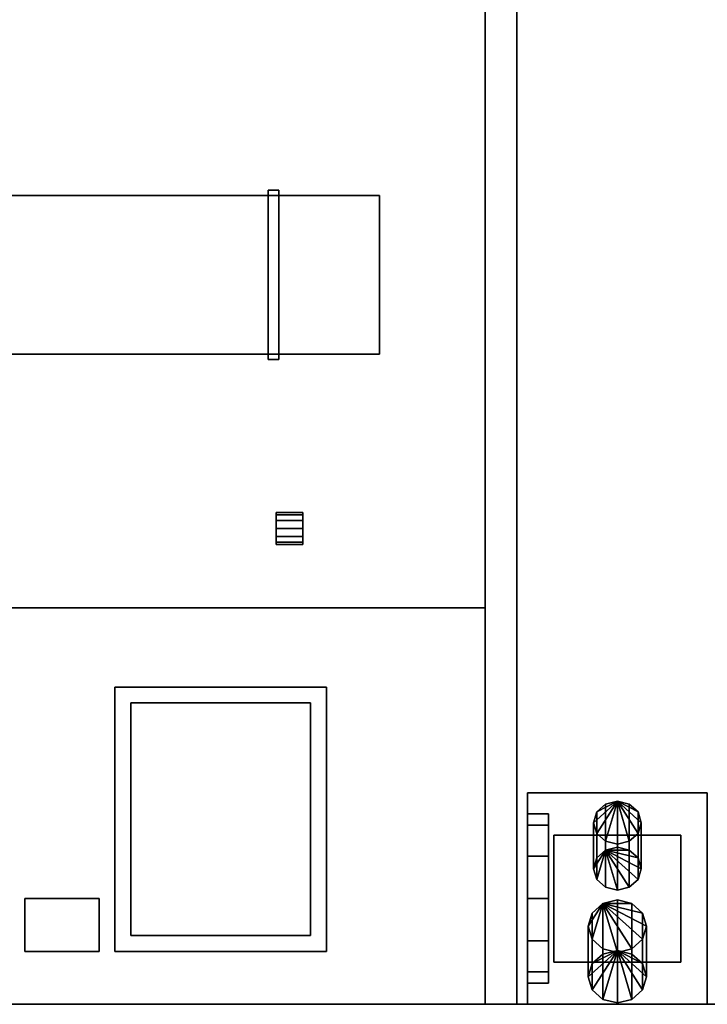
# Model space of a CAD drawing. Header units: millimetres. Extents: x 8500 to 19000, y -3980 to 3980.
# Tile 12 of 31: x 13120 to 14420, y -3980 to -2118. Entities that reach past the tile are written whole.
import ezdxf

# ---------------------------------------------------------------- set-up
doc = ezdxf.new("R2010")
doc.units = ezdxf.units.MM

msp = doc.modelspace()

# ---------------------------------------------------------------- linework, layer by layer
for points in [[(8500, -3980, 840), (19000, -3980, 840), (19000, 3980, 840), (8500, 3980, 840)], [(8500, -3980, 900), (8500, 3980, 900), (19000, 3980, 900), (19000, -3980, 900)], [(14000, -3980, 800), (14060, -3980, 800), (14060, -400, 800), (14000, -400, 800)], [(14000, -3980, 2800), (14000, -400, 2800), (14060, -400, 2800), (14060, -3980, 2800)], [(14000, -400, 800), (14000, -400, 2800), (14000, -3980, 2800), (14000, -3980, 800)], [(14060, -3980, 800), (14060, -3980, 2800), (14060, -400, 2800), (14060, -400, 800)], [(8700, -2750, 2500), (13800, -2750, 2500), (13800, -2450, 2500), (8700, -2450, 2500)], [(8700, -2750, 2580), (8700, -2450, 2580), (13800, -2450, 2580), (13800, -2750, 2580)], [(13800, -2450, 2500), (13800, -2450, 2580), (8700, -2450, 2580), (8700, -2450, 2500)], [(13590, -2760, 2480), (13610, -2760, 2480), (13610, -2440, 2480), (13590, -2440, 2480)], [(13590, -2760, 2600), (13590, -2440, 2600), (13610, -2440, 2600), (13610, -2760, 2600)], [(13610, -2440, 2480), (13610, -2440, 2600), (13590, -2440, 2600), (13590, -2440, 2480)], [(13590, -2440, 2480), (13590, -2440, 2600), (13590, -2760, 2600), (13590, -2760, 2480)], [(13610, -2760, 2480), (13610, -2760, 2600), (13610, -2440, 2600), (13610, -2440, 2480)], [(13800, -2750, 2500), (13800, -2750, 2580), (13800, -2450, 2580), (13800, -2450, 2500)], [(8700, -2750, 2500), (8700, -2750, 2580), (13800, -2750, 2580), (13800, -2750, 2500)], [(13590, -2760, 2480), (13590, -2760, 2600), (13610, -2760, 2600), (13610, -2760, 2480)], [(13605, -3054, 2415), (13605, -3054, 2385), (13605, -3050, 2400)], [(13605, -3050, 2400), (13605, -3054, 2385), (13655, -3054, 2385), (13655, -3050, 2400)], [(13605, -3054, 2415), (13605, -3050, 2400), (13655, -3050, 2400), (13655, -3054, 2415)], [(13605, -3054, 2415), (13605, -3065, 2426), (13605, -3080, 2430)], [(13605, -3054, 2415), (13605, -3080, 2430), (13605, -3095, 2426)], [(13605, -3054, 2415), (13605, -3095, 2426), (13605, -3106, 2415)], [(13605, -3054, 2415), (13605, -3106, 2415), (13605, -3110, 2400)], [(13605, -3054, 2415), (13605, -3110, 2400), (13605, -3106, 2385)], [(13605, -3054, 2415), (13605, -3106, 2385), (13605, -3095, 2374)], [(13605, -3054, 2415), (13605, -3095, 2374), (13605, -3080, 2370)], [(13605, -3054, 2415), (13605, -3080, 2370), (13605, -3065, 2374)], [(13605, -3054, 2415), (13605, -3065, 2374), (13605, -3054, 2385)], [(13605, -3054, 2385), (13605, -3065, 2374), (13655, -3065, 2374), (13655, -3054, 2385)], [(13605, -3065, 2426), (13605, -3054, 2415), (13655, -3054, 2415), (13655, -3065, 2426)], [(13655, -3050, 2400), (13655, -3054, 2385), (13655, -3065, 2374)], [(13655, -3050, 2400), (13655, -3065, 2374), (13655, -3080, 2370)], [(13655, -3050, 2400), (13655, -3080, 2370), (13655, -3095, 2374)], [(13655, -3050, 2400), (13655, -3095, 2374), (13655, -3106, 2385)], [(13655, -3050, 2400), (13655, -3106, 2385), (13655, -3110, 2400)], [(13655, -3050, 2400), (13655, -3110, 2400), (13655, -3106, 2415)], [(13655, -3050, 2400), (13655, -3106, 2415), (13655, -3095, 2426)], [(13655, -3050, 2400), (13655, -3095, 2426), (13655, -3080, 2430)], [(13655, -3050, 2400), (13655, -3080, 2430), (13655, -3065, 2426)], [(13655, -3050, 2400), (13655, -3065, 2426), (13655, -3054, 2415)], [(13605, -3065, 2374), (13605, -3080, 2370), (13655, -3080, 2370), (13655, -3065, 2374)], [(13605, -3080, 2430), (13605, -3065, 2426), (13655, -3065, 2426), (13655, -3080, 2430)], [(13605, -3080, 2370), (13605, -3095, 2374), (13655, -3095, 2374), (13655, -3080, 2370)], [(13605, -3095, 2426), (13605, -3080, 2430), (13655, -3080, 2430), (13655, -3095, 2426)], [(13605, -3095, 2374), (13605, -3106, 2385), (13655, -3106, 2385), (13655, -3095, 2374)], [(13605, -3106, 2415), (13605, -3095, 2426), (13655, -3095, 2426), (13655, -3106, 2415)], [(13605, -3106, 2385), (13605, -3110, 2400), (13655, -3110, 2400), (13655, -3106, 2385)], [(13605, -3110, 2400), (13605, -3106, 2415), (13655, -3106, 2415), (13655, -3110, 2400)], [(12620, -3980, 900), (14000, -3980, 900), (14000, -3230, 900), (12620, -3230, 900)], [(12620, -3980, 2450), (12620, -3230, 2450), (14000, -3230, 2450), (14000, -3980, 2450)], [(14000, -3230, 900), (14000, -3230, 2450), (12620, -3230, 2450), (12620, -3230, 900)], [(14000, -3980, 900), (14000, -3980, 2450), (14000, -3230, 2450), (14000, -3230, 900)], [(13300, -3880, 904), (13700, -3880, 904), (13700, -3380, 904), (13300, -3380, 904)], [(13300, -3880, 912), (13300, -3380, 912), (13700, -3380, 912), (13700, -3880, 912)], [(13700, -3380, 904), (13700, -3380, 912), (13300, -3380, 912), (13300, -3380, 904)], [(13300, -3380, 904), (13300, -3380, 912), (13300, -3880, 912), (13300, -3880, 904)], [(13700, -3880, 904), (13700, -3880, 912), (13700, -3380, 912), (13700, -3380, 904)], [(13330, -3850, 912), (13670, -3850, 912), (13670, -3410, 912), (13330, -3410, 912)], [(13330, -3850, 916), (13330, -3410, 916), (13670, -3410, 916), (13670, -3850, 916)], [(13670, -3410, 912), (13670, -3410, 916), (13330, -3410, 916), (13330, -3410, 912)], [(13330, -3410, 912), (13330, -3410, 916), (13330, -3850, 916), (13330, -3850, 912)], [(13670, -3850, 912), (13670, -3850, 916), (13670, -3410, 916), (13670, -3410, 912)], [(14080, -3980, 900), (14420, -3980, 900), (14420, -3580, 900), (14080, -3580, 900)], [(14080, -3980, 1000), (14080, -3580, 1000), (14420, -3580, 1000), (14420, -3980, 1000)], [(14420, -3580, 900), (14420, -3580, 1000), (14080, -3580, 1000), (14080, -3580, 900)], [(14080, -3580, 900), (14080, -3580, 1000), (14080, -3980, 1000), (14080, -3980, 900)], [(14420, -3980, 900), (14420, -3980, 1000), (14420, -3580, 1000), (14420, -3580, 900)], [(14250, -3596, 1470.5), (14211, -3656.8, 1499.8), (14205, -3636.5, 1490)], [(14250, -3596, 1470.5), (14205, -3636.5, 1490), (14211, -3616.2, 1480.3)], [(14250, -3596, 1470.5), (14227.5, -3671.6, 1507), (14211, -3656.8, 1499.8)], [(14250, -3596, 1470.5), (14211, -3616.2, 1480.3), (14227.5, -3601.4, 1473.1)], [(14211, -3703.2, 1300.2), (14227.5, -3688.4, 1293), (14227.5, -3601.4, 1473.1), (14211, -3616.2, 1480.3)], [(14250, -3596, 1470.5), (14250, -3677, 1509.6), (14227.5, -3671.6, 1507)], [(14227.5, -3688.4, 1293), (14250, -3683, 1290.4), (14250, -3596, 1470.5), (14227.5, -3601.4, 1473.1)], [(14250, -3596, 1470.5), (14272.5, -3601.4, 1473.1), (14289, -3616.2, 1480.3)], [(14250, -3596, 1470.5), (14289, -3616.2, 1480.3), (14295, -3636.5, 1490)], [(14250, -3596, 1470.5), (14295, -3636.5, 1490), (14289, -3656.8, 1499.8)], [(14250, -3596, 1470.5), (14289, -3656.8, 1499.8), (14272.5, -3671.6, 1507)], [(14250, -3596, 1470.5), (14272.5, -3671.6, 1507), (14250, -3677, 1509.6)], [(14250, -3683, 1290.4), (14272.5, -3688.4, 1293), (14272.5, -3601.4, 1473.1), (14250, -3596, 1470.5)], [(14272.5, -3688.4, 1293), (14289, -3703.2, 1300.2), (14289, -3616.2, 1480.3), (14272.5, -3601.4, 1473.1)], [(14080, -3641.4, 1280), (14080, -3641.4, 1120), (14080, -3620, 1200)], [(14080, -3620, 1200), (14080, -3641.4, 1120), (14120, -3641.4, 1120), (14120, -3620, 1200)], [(14080, -3641.4, 1280), (14080, -3620, 1200), (14120, -3620, 1200), (14120, -3641.4, 1280)], [(14120, -3620, 1200), (14120, -3641.4, 1120), (14120, -3700, 1061.4)], [(14120, -3620, 1200), (14120, -3700, 1061.4), (14120, -3780, 1040)], [(14120, -3620, 1200), (14120, -3780, 1040), (14120, -3860, 1061.4)], [(14120, -3620, 1200), (14120, -3860, 1061.4), (14120, -3918.6, 1120)], [(14120, -3620, 1200), (14120, -3918.6, 1120), (14120, -3940, 1200)], [(14120, -3620, 1200), (14120, -3940, 1200), (14120, -3918.6, 1280)], [(14120, -3620, 1200), (14120, -3918.6, 1280), (14120, -3860, 1338.6)], [(14120, -3620, 1200), (14120, -3860, 1338.6), (14120, -3780, 1360)], [(14120, -3620, 1200), (14120, -3780, 1360), (14120, -3700, 1338.6)], [(14120, -3620, 1200), (14120, -3700, 1338.6), (14120, -3641.4, 1280)], [(14205, -3723.5, 1310), (14211, -3703.2, 1300.2), (14211, -3616.2, 1480.3), (14205, -3636.5, 1490)], [(14289, -3703.2, 1300.2), (14295, -3723.5, 1310), (14295, -3636.5, 1490), (14289, -3616.2, 1480.3)], [(14080, -3641.4, 1280), (14080, -3700, 1338.6), (14080, -3780, 1360)], [(14080, -3641.4, 1280), (14080, -3780, 1360), (14080, -3860, 1338.6)], [(14080, -3641.4, 1280), (14080, -3860, 1338.6), (14080, -3918.6, 1280)], [(14080, -3641.4, 1280), (14080, -3918.6, 1280), (14080, -3940, 1200)], [(14080, -3641.4, 1280), (14080, -3940, 1200), (14080, -3918.6, 1120)], [(14080, -3641.4, 1280), (14080, -3918.6, 1120), (14080, -3860, 1061.4)], [(14080, -3641.4, 1280), (14080, -3860, 1061.4), (14080, -3780, 1040)], [(14080, -3641.4, 1280), (14080, -3780, 1040), (14080, -3700, 1061.4)], [(14080, -3641.4, 1280), (14080, -3700, 1061.4), (14080, -3641.4, 1120)], [(14080, -3641.4, 1120), (14080, -3700, 1061.4), (14120, -3700, 1061.4), (14120, -3641.4, 1120)], [(14080, -3700, 1338.6), (14080, -3641.4, 1280), (14120, -3641.4, 1280), (14120, -3700, 1338.6)], [(14211, -3743.8, 1319.7), (14205, -3723.5, 1310), (14205, -3636.5, 1490), (14211, -3656.8, 1499.8)], [(14295, -3723.5, 1310), (14289, -3743.8, 1319.7), (14289, -3656.8, 1499.8), (14295, -3636.5, 1490)], [(14130, -3900, 1000), (14370, -3900, 1000), (14370, -3660, 1000), (14130, -3660, 1000)], [(14130, -3900, 1300), (14130, -3660, 1300), (14370, -3660, 1300), (14370, -3900, 1300)], [(14370, -3660, 1000), (14370, -3660, 1300), (14130, -3660, 1300), (14130, -3660, 1000)], [(14130, -3660, 1000), (14130, -3660, 1300), (14130, -3900, 1300), (14130, -3900, 1000)], [(14227.5, -3758.6, 1326.9), (14211, -3743.8, 1319.7), (14211, -3656.8, 1499.8), (14227.5, -3671.6, 1507)], [(14289, -3743.8, 1319.7), (14272.5, -3758.6, 1326.9), (14272.5, -3671.6, 1507), (14289, -3656.8, 1499.8)], [(14370, -3900, 1000), (14370, -3900, 1300), (14370, -3660, 1300), (14370, -3660, 1000)], [(14250, -3764, 1329.5), (14227.5, -3758.6, 1326.9), (14227.5, -3671.6, 1507), (14250, -3677, 1509.6)], [(14227.5, -3688.4, 1293), (14272.5, -3688.4, 1293), (14250, -3683, 1290.4)], [(14272.5, -3758.6, 1326.9), (14250, -3764, 1329.5), (14250, -3677, 1509.6), (14272.5, -3671.6, 1507)], [(14080, -3700, 1061.4), (14080, -3780, 1040), (14120, -3780, 1040), (14120, -3700, 1061.4)], [(14080, -3780, 1360), (14080, -3700, 1338.6), (14120, -3700, 1338.6), (14120, -3780, 1360)], [(14227.5, -3688.4, 1293), (14211, -3703.2, 1300.2), (14205, -3723.5, 1310)], [(14227.5, -3688.4, 1293), (14205, -3723.5, 1310), (14211, -3743.8, 1319.7)], [(14227.5, -3688.4, 1293), (14211, -3743.8, 1319.7), (14227.5, -3758.6, 1326.9)], [(14227.5, -3688.4, 1293), (14227.5, -3758.6, 1326.9), (14250, -3764, 1329.5)], [(14227.5, -3688.4, 1293), (14250, -3764, 1329.5), (14272.5, -3758.6, 1326.9)], [(14227.5, -3688.4, 1293), (14272.5, -3758.6, 1326.9), (14289, -3743.8, 1319.7)], [(14227.5, -3688.4, 1293), (14289, -3743.8, 1319.7), (14295, -3723.5, 1310)], [(14227.5, -3688.4, 1293), (14295, -3723.5, 1310), (14289, -3703.2, 1300.2)], [(14227.5, -3688.4, 1293), (14289, -3703.2, 1300.2), (14272.5, -3688.4, 1293)], [(13130, -3880, 2250), (13270, -3880, 2250), (13270, -3780, 2250), (13130, -3780, 2250)], [(13130, -3880, 2450), (13130, -3780, 2450), (13270, -3780, 2450), (13270, -3880, 2450)], [(13270, -3780, 2250), (13270, -3780, 2450), (13130, -3780, 2450), (13130, -3780, 2250)], [(13130, -3780, 2250), (13130, -3780, 2450), (13130, -3880, 2450), (13130, -3880, 2250)], [(13270, -3880, 2250), (13270, -3880, 2450), (13270, -3780, 2450), (13270, -3780, 2250)], [(14080, -3780, 1040), (14080, -3860, 1061.4), (14120, -3860, 1061.4), (14120, -3780, 1040)], [(14080, -3860, 1338.6), (14080, -3780, 1360), (14120, -3780, 1360), (14120, -3860, 1338.6)], [(14222.5, -3789.3, 1321.7), (14202.4, -3807.4, 1312.9), (14195, -3832.2, 1301)], [(14222.5, -3789.3, 1321.7), (14195, -3832.2, 1301), (14202.4, -3856.9, 1289)], [(14222.5, -3789.3, 1321.7), (14202.4, -3856.9, 1289), (14222.5, -3875, 1280.2)], [(14202.4, -3807.4, 1312.9), (14222.5, -3789.3, 1321.7), (14222.5, -3885, 1519.8), (14202.4, -3903.1, 1511)], [(14222.5, -3789.3, 1321.7), (14277.5, -3789.3, 1321.7), (14250, -3782.6, 1324.9)], [(14222.5, -3789.3, 1321.7), (14250, -3782.6, 1324.9), (14250, -3878.3, 1523), (14222.5, -3885, 1519.8)], [(14222.5, -3789.3, 1321.7), (14222.5, -3875, 1280.2), (14250, -3881.7, 1277)], [(14222.5, -3789.3, 1321.7), (14250, -3881.7, 1277), (14277.5, -3875, 1280.2)], [(14222.5, -3789.3, 1321.7), (14277.5, -3875, 1280.2), (14297.6, -3856.9, 1289)], [(14222.5, -3789.3, 1321.7), (14297.6, -3856.9, 1289), (14305, -3832.2, 1301)], [(14222.5, -3789.3, 1321.7), (14305, -3832.2, 1301), (14297.6, -3807.4, 1312.9)], [(14222.5, -3789.3, 1321.7), (14297.6, -3807.4, 1312.9), (14277.5, -3789.3, 1321.7)], [(14250, -3782.6, 1324.9), (14277.5, -3789.3, 1321.7), (14277.5, -3885, 1519.8), (14250, -3878.3, 1523)], [(14277.5, -3789.3, 1321.7), (14297.6, -3807.4, 1312.9), (14297.6, -3903.1, 1511), (14277.5, -3885, 1519.8)], [(14195, -3832.2, 1301), (14202.4, -3807.4, 1312.9), (14202.4, -3903.1, 1511), (14195, -3927.8, 1499)], [(14297.6, -3807.4, 1312.9), (14305, -3832.2, 1301), (14305, -3927.8, 1499), (14297.6, -3903.1, 1511)], [(14202.4, -3856.9, 1289), (14195, -3832.2, 1301), (14195, -3927.8, 1499), (14202.4, -3952.6, 1487.1)], [(14305, -3832.2, 1301), (14297.6, -3856.9, 1289), (14297.6, -3952.6, 1487.1), (14305, -3927.8, 1499)], [(13330, -3850, 912), (13330, -3850, 916), (13670, -3850, 916), (13670, -3850, 912)], [(14080, -3860, 1061.4), (14080, -3918.6, 1120), (14120, -3918.6, 1120), (14120, -3860, 1061.4)], [(14080, -3918.6, 1280), (14080, -3860, 1338.6), (14120, -3860, 1338.6), (14120, -3918.6, 1280)], [(14222.5, -3875, 1280.2), (14202.4, -3856.9, 1289), (14202.4, -3952.6, 1487.1), (14222.5, -3970.7, 1478.3)], [(14297.6, -3856.9, 1289), (14277.5, -3875, 1280.2), (14277.5, -3970.7, 1478.3), (14297.6, -3952.6, 1487.1)], [(13130, -3880, 2250), (13130, -3880, 2450), (13270, -3880, 2450), (13270, -3880, 2250)], [(13300, -3880, 904), (13300, -3880, 912), (13700, -3880, 912), (13700, -3880, 904)], [(14250, -3878.3, 1523), (14202.4, -3952.6, 1487.1), (14195, -3927.8, 1499)], [(14250, -3878.3, 1523), (14195, -3927.8, 1499), (14202.4, -3903.1, 1511)], [(14250, -3878.3, 1523), (14222.5, -3970.7, 1478.3), (14202.4, -3952.6, 1487.1)], [(14250, -3878.3, 1523), (14202.4, -3903.1, 1511), (14222.5, -3885, 1519.8)], [(14250, -3881.7, 1277), (14222.5, -3875, 1280.2), (14222.5, -3970.7, 1478.3), (14250, -3977.4, 1475.1)], [(14250, -3878.3, 1523), (14250, -3977.4, 1475.1), (14222.5, -3970.7, 1478.3)], [(14277.5, -3875, 1280.2), (14250, -3881.7, 1277), (14250, -3977.4, 1475.1), (14277.5, -3970.7, 1478.3)], [(14250, -3878.3, 1523), (14277.5, -3885, 1519.8), (14297.6, -3903.1, 1511)], [(14250, -3878.3, 1523), (14297.6, -3903.1, 1511), (14305, -3927.8, 1499)], [(14250, -3878.3, 1523), (14305, -3927.8, 1499), (14297.6, -3952.6, 1487.1)], [(14250, -3878.3, 1523), (14297.6, -3952.6, 1487.1), (14277.5, -3970.7, 1478.3)], [(14250, -3878.3, 1523), (14277.5, -3970.7, 1478.3), (14250, -3977.4, 1475.1)], [(14130, -3900, 1000), (14130, -3900, 1300), (14370, -3900, 1300), (14370, -3900, 1000)], [(14080, -3918.6, 1120), (14080, -3940, 1200), (14120, -3940, 1200), (14120, -3918.6, 1120)], [(14080, -3940, 1200), (14080, -3918.6, 1280), (14120, -3918.6, 1280), (14120, -3940, 1200)], [(8500, -3980, 840), (8500, -3980, 900), (19000, -3980, 900), (19000, -3980, 840)], [(12620, -3980, 900), (12620, -3980, 2450), (14000, -3980, 2450), (14000, -3980, 900)], [(14000, -3980, 800), (14000, -3980, 2800), (14060, -3980, 2800), (14060, -3980, 800)], [(14080, -3980, 900), (14080, -3980, 1000), (14420, -3980, 1000), (14420, -3980, 900)]]:
    msp.add_3dface(points)

doc.saveas('drawing.dxf')
